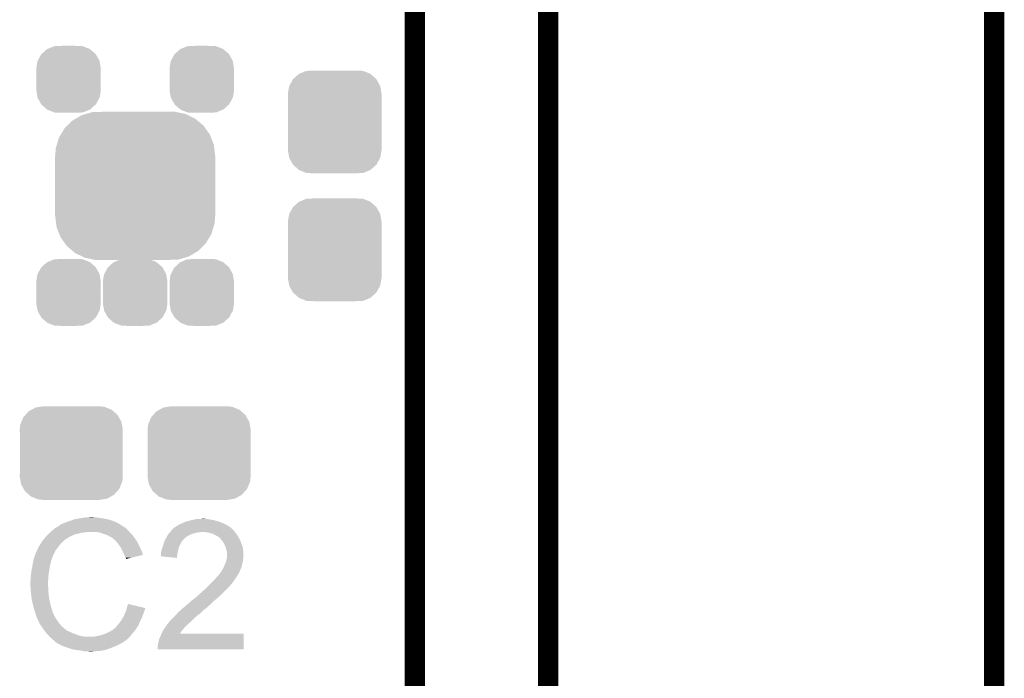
# Model space of a CAD drawing. Extents: x -1.3 to 24.2, y -3.9 to 39.2.
# Tile 30 of 31: x 16.8 to 24.2, y 29 to 33.9. Entities that reach past the tile are written whole.
import ezdxf

# ---------------------------------------------------------------- set-up
doc = ezdxf.new("R2010")
doc.units = 0
doc.layers.get('0').update_dxf_attribs({"linetype": 'CONTINUOUS'})
for name, color, linetype in [('ULTRASONIC_4_CLICK_V101_GKO', 10, 'CONTINUOUS'), ('ULTRASONIC_4_CLICK_V101_GTO', 9, 'CONTINUOUS'), ('ULTRASONIC_4_CLICK_V101_GTS', 11, 'CONTINUOUS')]:
    doc.layers.add(name, color=color, linetype=linetype)

# ---------------------------------------------------------------- blocks, each defined once
blk = doc.blocks.new('CUSTOM_74')
for points in [[(-0.267216, 0.361152), (-0.213724, 0.383108), (0.26779, 0.361152), (0.21312, 0.383108)], [(-0.213724, 0.383108), (-0.20803, 0.383392), (0.21312, 0.383108), (0.212412, 0.383392)], [(-0.20803, 0.383392), (-0.154122, 0.38608), (0.212412, 0.383392), (0.154132, 0.38608)], [(-0.341452, 0.269636), (-0.313432, 0.320688), (0.341702, 0.269636), (0.313176, 0.320688)], [(-0.313432, 0.320688), (-0.312264, 0.321732), (0.313176, 0.320688), (0.312592, 0.321732)], [(-0.312264, 0.321732), (-0.26893, 0.360448), (0.312592, 0.321732), (0.268592, 0.360448)], [(-0.26893, 0.360448), (-0.267216, 0.361152), (0.268592, 0.360448), (0.26779, 0.361152)], [(-0.35179, 0.21082), (-0.342144, 0.268372), (0.35179, 0.21082), (0.34192, 0.268372)], [(-0.342144, 0.268372), (-0.341452, 0.269636), (0.34192, 0.268372), (0.341702, 0.269636)], [(-0.35179, 0.20955), (-0.35179, 0.21082), (0.35179, 0.20955), (0.35179, 0.21082)], [(-0.35179, -0.20955), (-0.35179, 0.20955), (0.35179, -0.20955), (0.35179, 0.20955)], [(-0.35179, -0.21082), (-0.35179, -0.20955), (0.35179, -0.21082), (0.35179, -0.20955)], [(-0.34192, -0.268358), (-0.35179, -0.21082), (0.342148, -0.268358), (0.35179, -0.21082)], [(-0.341702, -0.269636), (-0.34192, -0.268358), (0.341446, -0.269636), (0.342148, -0.268358)], [(-0.313184, -0.320676), (-0.341702, -0.269636), (0.31344, -0.320676), (0.341446, -0.269636)], [(-0.312594, -0.321732), (-0.313184, -0.320676), (0.312258, -0.321732), (0.31344, -0.320676)], [(-0.268602, -0.36044), (-0.312594, -0.321732), (0.26894, -0.36044), (0.312258, -0.321732)], [(-0.267792, -0.361154), (-0.268602, -0.36044), (0.2672, -0.361154), (0.26894, -0.36044)], [(-0.213136, -0.383104), (-0.267792, -0.361154), (0.213734, -0.383104), (0.2672, -0.361154)], [(-0.212414, -0.383394), (-0.213136, -0.383104), (0.207926, -0.383394), (0.213734, -0.383104)], [(-0.154122, -0.38608), (-0.212414, -0.383394), (0.154132, -0.38608), (0.207926, -0.383394)]]:
    blk.add_solid(points)
blk = doc.blocks.new('CUSTOM_75')
for points in [[(-0.34504, 0.286174), (-0.320744, 0.31339), (0.348152, 0.286174), (0.317222, 0.31339)], [(-0.320744, 0.31339), (-0.298526, 0.325596), (0.317222, 0.31339), (0.30335, 0.325596)], [(-0.298526, 0.325596), (-0.268438, 0.342124), (0.30335, 0.325596), (0.2622, 0.342124)], [(-0.268438, 0.342124), (-0.233628, 0.347838), (0.2622, 0.342124), (0.247972, 0.347838)], [(-0.233628, 0.347838), (-0.20955, 0.35179), (0.247972, 0.347838), (0.20955, 0.35179)], [(-0.383124, 0.213652), (-0.37475, 0.234078), (0.380766, 0.213652), (0.377262, 0.234078)], [(-0.37475, 0.234078), (-0.360486, 0.26887), (0.377262, 0.234078), (0.357822, 0.26887)], [(-0.360486, 0.26887), (-0.34504, 0.286174), (0.357822, 0.26887), (0.348152, 0.286174)], [(-0.38735, 0.17526), (-0.383124, 0.213652), (0.38735, 0.17526), (0.380766, 0.213652)], [(-0.38608, 0.154124), (-0.38735, 0.17526), (0.38608, 0.154124), (0.38735, 0.17526)], [(-0.38608, -0.154124), (-0.38608, 0.154124), (0.38608, -0.154124), (0.38608, 0.154124)], [(-0.38735, -0.17526), (-0.38608, -0.154124), (0.38735, -0.17526), (0.38608, -0.154124)], [(-0.380764, -0.213652), (-0.38735, -0.17526), (0.383124, -0.213652), (0.38735, -0.17526)], [(-0.377262, -0.234078), (-0.380764, -0.213652), (0.374748, -0.234078), (0.383124, -0.213652)], [(-0.35782, -0.26887), (-0.377262, -0.234078), (0.360486, -0.26887), (0.374748, -0.234078)], [(-0.348152, -0.286174), (-0.35782, -0.26887), (0.345038, -0.286174), (0.360486, -0.26887)], [(-0.31722, -0.31339), (-0.348152, -0.286174), (0.320744, -0.31339), (0.345038, -0.286174)], [(-0.30335, -0.325596), (-0.31722, -0.31339), (0.298524, -0.325596), (0.320744, -0.31339)], [(-0.262198, -0.342124), (-0.30335, -0.325596), (0.268438, -0.342124), (0.298524, -0.325596)], [(-0.247972, -0.347838), (-0.262198, -0.342124), (0.233626, -0.347838), (0.268438, -0.342124)], [(-0.20955, -0.35179), (-0.247972, -0.347838), (0.20955, -0.35179), (0.233626, -0.347838)]]:
    blk.add_solid(points)
blk = doc.blocks.new('CUSTOM_76')
for points in [[(-0.44651, 0.504462), (-0.402748, 0.53033), (0.450926, 0.504462), (0.397592, 0.53033)], [(-0.402748, 0.53033), (-0.369526, 0.54007), (0.397592, 0.53033), (0.37751, 0.54007)], [(-0.369526, 0.54007), (-0.324446, 0.553286), (0.37751, 0.54007), (0.31327, 0.553286)], [(-0.324446, 0.553286), (-0.242904, 0.55626), (0.31327, 0.553286), (0.298814, 0.55626)], [(0.242916, 0.55626), (0.297588, 0.556512), (0.298814, 0.55626), (0.297588, 0.556512)], [(-0.53085, 0.431274), (-0.510132, 0.451876), (0.528084, 0.431274), (0.51332, 0.451876)], [(-0.510132, 0.451876), (-0.47299, 0.488808), (0.51332, 0.451876), (0.4695, 0.488808)], [(-0.47299, 0.488808), (-0.44651, 0.504462), (0.4695, 0.488808), (0.450926, 0.504462)], [(-0.572768, 0.361268), (-0.55823, 0.38555), (0.570352, 0.361268), (0.560848, 0.38555)], [(-0.55823, 0.38555), (-0.53085, 0.431274), (0.560848, 0.38555), (0.528084, 0.431274)], [(-0.596162, 0.283096), (-0.588242, 0.309566), (0.593898, 0.283096), (0.590588, 0.309566)], [(-0.588242, 0.309566), (-0.572768, 0.361268), (0.590588, 0.309566), (0.570352, 0.361268)], [(-0.60198, -0.22733), (-0.60198, 0.22733), (0.60198, -0.22733), (0.60198, 0.22733)], [(-0.60071, 0.2286), (-0.596162, 0.283096), (0.60071, 0.2286), (0.593898, 0.283096)], [(-0.600708, 0.22733), (-0.60071, 0.2286), (0.600706, 0.22733), (0.60071, 0.2286)], [(-0.60071, -0.2286), (-0.600708, -0.22733), (0.60071, -0.2286), (0.600706, -0.22733)], [(-0.593898, -0.283082), (-0.60071, -0.2286), (0.596166, -0.283082), (0.60071, -0.2286)], [(-0.590588, -0.309566), (-0.593898, -0.283082), (0.58824, -0.309566), (0.596166, -0.283082)], [(-0.570356, -0.361254), (-0.590588, -0.309566), (0.572774, -0.361254), (0.58824, -0.309566)], [(-0.560848, -0.38555), (-0.570356, -0.361254), (0.558226, -0.38555), (0.572774, -0.361254)], [(-0.52809, -0.431264), (-0.560848, -0.38555), (0.530858, -0.431264), (0.558226, -0.38555)], [(-0.51332, -0.451876), (-0.52809, -0.431264), (0.51013, -0.451876), (0.530858, -0.431264)], [(-0.46951, -0.4888), (-0.51332, -0.451876), (0.473, -0.4888), (0.51013, -0.451876)], [(-0.450928, -0.504462), (-0.46951, -0.4888), (0.446506, -0.504462), (0.473, -0.4888)], [(-0.397604, -0.530326), (-0.450928, -0.504462), (0.402758, -0.530326), (0.446506, -0.504462)], [(-0.377512, -0.540072), (-0.397604, -0.530326), (0.369514, -0.540072), (0.402758, -0.530326)], [(-0.3133, -0.553282), (-0.377512, -0.540072), (0.324458, -0.553282), (0.369514, -0.540072)], [(-0.298824, -0.55626), (-0.3133, -0.553282), (0.242916, -0.55626), (0.324458, -0.553282)], [(-0.29759, -0.556514), (-0.298824, -0.55626), (-0.29759, -0.556514), (-0.242904, -0.55626)]]:
    blk.add_solid(points)
blk = doc.blocks.new('CUSTOM_77')
for points in [[(-0.20219, 0.190332), (-0.16329, 0.225846), (0.203414, 0.190332), (0.162016, 0.225846)], [(-0.16329, 0.225846), (-0.156642, 0.22862), (0.162016, 0.225846), (0.158782, 0.22862)], [(-0.156642, 0.22862), (-0.10902, 0.248488), (0.158782, 0.22862), (0.10669, 0.248488)], [(-0.10902, 0.248488), (-0.08752, 0.249576), (0.10669, 0.248488), (0.103836, 0.249576)], [(-0.08752, 0.249576), (-0.05029, 0.25146), (0.103836, 0.249576), (0.050292, 0.25146)], [(-0.23155, 0.139214), (-0.20672, 0.186196), (0.232482, 0.139214), (0.205766, 0.186196)], [(-0.20672, 0.186196), (-0.20219, 0.190332), (0.205766, 0.186196), (0.203414, 0.190332)], [(-0.24257, 0.08128), (-0.234196, 0.134206), (0.24257, 0.08128), (0.233356, 0.134206)], [(-0.24132, 0.0608), (-0.24257, 0.08128), (0.2413, 0.0608), (0.24257, 0.08128)], [(-0.234196, 0.134206), (-0.23155, 0.139214), (0.233356, 0.134206), (0.232482, 0.139214)], [(-0.2413, 0.06045), (-0.24132, 0.0608), (0.2413, 0.06045), (0.2413, 0.0608)], [(-0.2413, -0.06045), (-0.2413, 0.06045), (0.2413, -0.06045), (0.2413, 0.06045)], [(-0.24257, -0.08128), (-0.241302, -0.060454), (0.24257, -0.08128), (0.2413, -0.060454)], [(-0.241302, -0.060454), (-0.2413, -0.06045), (0.2413, -0.060454), (0.2413, -0.06045)], [(-0.233356, -0.1342), (-0.24257, -0.08128), (0.234198, -0.1342), (0.24257, -0.08128)], [(-0.232484, -0.139214), (-0.233356, -0.1342), (0.231548, -0.139214), (0.234198, -0.1342)], [(-0.20577, -0.186192), (-0.232484, -0.139214), (0.206722, -0.186192), (0.231548, -0.139214)], [(-0.203416, -0.190332), (-0.20577, -0.186192), (0.202186, -0.190332), (0.206722, -0.186192)], [(-0.162026, -0.225842), (-0.203416, -0.190332), (0.163294, -0.225842), (0.202186, -0.190332)], [(-0.158786, -0.228622), (-0.162026, -0.225842), (0.15663, -0.228622), (0.163294, -0.225842)], [(-0.106702, -0.248486), (-0.158786, -0.228622), (0.109022, -0.248486), (0.15663, -0.228622)], [(-0.10384, -0.249578), (-0.106702, -0.248486), (0.087456, -0.249578), (0.109022, -0.248486)], [(-0.05029, -0.25146), (-0.10384, -0.249578), (0.050292, -0.25146), (0.087456, -0.249578)]]:
    blk.add_solid(points)

msp = doc.modelspace()

# ---------------------------------------------------------------- linework, layer by layer
at = {"layer": 'ULTRASONIC_4_CLICK_V101_GKO', "const_width": 0.1524}
for points in [[(20.77974, 24.97582), (20.77974, 39.116), (21.844, 39.116)], [(19.77898, 27.14498), (19.77898, 37.973)], [(24.13, -1.27), (24.13, 36.83)]]:
    msp.add_lwpolyline(points, dxfattribs=at)
at = {"layer": 'ULTRASONIC_4_CLICK_V101_GTO'}
for points in [[(17.2593, 30.16758), (17.28978, 30.17266), (17.437098, 30.16758), (17.40154, 30.17266)], [(17.28978, 30.17266), (17.30502, 30.1752), (17.40154, 30.17266), (17.386302, 30.1752)], [(17.30502, 30.1752), (17.350738, 30.17774), (17.373602, 30.1752), (17.363442, 30.17774)], [(17.080646, 30.096458), (17.084876, 30.098998), (17.607278, 30.096458), (17.602204, 30.098998)], [(17.084876, 30.098998), (17.089102, 30.101534), (17.602204, 30.098998), (17.599666, 30.101534)], [(17.089102, 30.101534), (17.089112, 30.10154), (17.599666, 30.101534), (17.597122, 30.10154)], [(17.089112, 30.10154), (17.110268, 30.11424), (17.597122, 30.10154), (17.5768, 30.11424)], [(17.110268, 30.11424), (17.11452, 30.116792), (17.5768, 30.11424), (17.573228, 30.116792)], [(17.11452, 30.116792), (17.114536, 30.119326), (17.573228, 30.116792), (17.569678, 30.119326)], [(17.114536, 30.119326), (17.124682, 30.1244), (17.569678, 30.119326), (17.562574, 30.1244)], [(17.124682, 30.1244), (17.132294, 30.126938), (17.562574, 30.1244), (17.559018, 30.126938)], [(17.132294, 30.126938), (17.1323, 30.12694), (17.559018, 30.126938), (17.559016, 30.12694)], [(17.1323, 30.12694), (17.14246, 30.13202), (17.559016, 30.12694), (17.548858, 30.13202)], [(17.14246, 30.13202), (17.155158, 30.1371), (17.548858, 30.13202), (17.5387, 30.1371)], [(17.155158, 30.1371), (17.167858, 30.14218), (17.5387, 30.1371), (17.52727, 30.14218)], [(17.167858, 30.14218), (17.1831, 30.14726), (17.52727, 30.14218), (17.51584, 30.14726)], [(17.1831, 30.14726), (17.200882, 30.15234), (17.51584, 30.14726), (17.499586, 30.15234)], [(17.200882, 30.15234), (17.218662, 30.15996), (17.499586, 30.15234), (17.475202, 30.15996)], [(17.218662, 30.15996), (17.2593, 30.16758), (17.475202, 30.15996), (17.437098, 30.16758)], [(17.965426, 30.091386), (17.97304, 30.099), (18.403814, 30.091386), (18.39468, 30.099)], [(17.97304, 30.099), (17.973044, 30.099002), (18.39468, 30.099), (18.394678, 30.099002)], [(17.973044, 30.099002), (17.978118, 30.101542), (18.394678, 30.099002), (18.391122, 30.101542)], [(17.978118, 30.101542), (17.988282, 30.10916), (18.391122, 30.101542), (18.380458, 30.10916)], [(17.988282, 30.10916), (17.993358, 30.1117), (18.380458, 30.10916), (18.376902, 30.1117)], [(17.993358, 30.1117), (17.998438, 30.114242), (18.376902, 30.1117), (18.372454, 30.114242)], [(17.998438, 30.114242), (18.0086, 30.12186), (18.372454, 30.114242), (18.359122, 30.12186)], [(18.0086, 30.12186), (18.02384, 30.12694), (18.359122, 30.12186), (18.347268, 30.12694)], [(18.02384, 30.12694), (18.028918, 30.12948), (18.347268, 30.12694), (18.34134, 30.12948)], [(18.028918, 30.12948), (18.054322, 30.142182), (18.34134, 30.12948), (18.309588, 30.142182)], [(18.054322, 30.142182), (18.064476, 30.14472), (18.309588, 30.142182), (18.303242, 30.14472)], [(18.064476, 30.14472), (18.07464, 30.14726), (18.303242, 30.14472), (18.294352, 30.14726)], [(18.07464, 30.14726), (18.092418, 30.15234), (18.294352, 30.14726), (18.276572, 30.15234)], [(18.092418, 30.15234), (18.103848, 30.15488), (18.276572, 30.15234), (18.267682, 30.15488)], [(18.103848, 30.15488), (18.11528, 30.15742), (18.267682, 30.15488), (18.25244, 30.15742)], [(18.11528, 30.15742), (18.12671, 30.15996), (18.25244, 30.15742), (18.23466, 30.15996)], [(18.12671, 30.15996), (18.138142, 30.1625), (18.23466, 30.15996), (18.221962, 30.1625)], [(18.161, 30.1625), (18.186378, 30.165038), (18.209264, 30.1625), (18.201642, 30.165038)], [(18.186378, 30.165038), (18.186398, 30.16504), (18.201642, 30.165038), (18.186398, 30.16504)], [(16.992366, 30.012638), (17.008532, 30.03042), (17.157698, 30.012638), (17.188182, 30.03042)], [(17.008532, 30.03042), (17.01546, 30.03804), (17.188182, 30.03042), (17.20469, 30.03804)], [(17.01546, 30.03804), (17.02308, 30.04566), (17.20469, 30.03804), (17.221198, 30.04566)], [(17.02308, 30.04566), (17.03832, 30.0609), (17.221198, 30.04566), (17.28216, 30.0609)], [(17.03832, 30.0609), (17.04086, 30.06344), (17.28216, 30.0609), (17.307562, 30.06344)], [(17.04086, 30.06344), (17.0434, 30.06598), (17.307562, 30.06344), (17.320258, 30.06598)], [(17.0434, 30.06598), (17.061408, 30.081218), (17.63522, 30.06598), (17.619982, 30.081218)], [(17.061408, 30.081218), (17.070416, 30.08884), (17.619982, 30.081218), (17.6149, 30.08884)], [(17.070416, 30.08884), (17.076422, 30.093922), (17.6149, 30.08884), (17.609816, 30.093922)], [(17.076422, 30.093922), (17.080646, 30.096458), (17.609816, 30.093922), (17.607278, 30.096458)], [(17.414238, 30.0609), (17.383758, 30.06598), (17.6403, 30.0609), (17.63522, 30.06598)], [(17.44218, 30.05074), (17.414238, 30.0609), (17.65046, 30.05074), (17.6403, 30.0609)], [(17.449806, 30.048198), (17.44218, 30.05074), (17.653002, 30.048198), (17.65046, 30.05074)], [(17.465038, 30.04312), (17.449806, 30.048198), (17.657066, 30.04312), (17.653002, 30.048198)], [(17.48028, 30.0355), (17.465038, 30.04312), (17.66316, 30.0355), (17.657066, 30.04312)], [(17.48536, 30.03296), (17.48028, 30.0355), (17.664976, 30.03296), (17.66316, 30.0355)], [(17.498062, 30.02534), (17.48536, 30.03296), (17.670418, 30.02534), (17.664976, 30.03296)], [(17.508216, 30.020262), (17.498062, 30.02534), (17.674046, 30.020262), (17.670418, 30.02534)], [(17.906414, 30.012642), (17.91462, 30.02788), (18.04416, 30.012642), (18.061578, 30.02788)], [(17.91462, 30.02788), (17.91607, 30.03042), (18.061578, 30.02788), (18.064482, 30.03042)], [(17.91607, 30.03042), (17.92333, 30.04312), (18.064482, 30.03042), (18.087338, 30.04312)], [(17.92333, 30.04312), (17.92478, 30.045656), (18.087338, 30.04312), (18.093678, 30.045656)], [(17.92478, 30.045656), (17.931132, 30.053278), (18.093678, 30.045656), (18.112738, 30.053278)], [(17.931132, 30.053278), (17.9396, 30.06344), (18.112738, 30.053278), (18.153378, 30.06344)], [(17.9396, 30.06344), (17.941716, 30.065978), (18.168616, 30.06344), (18.176238, 30.065978)], [(17.941716, 30.06598), (17.950182, 30.076138), (18.4277, 30.06598), (18.417542, 30.076138)], [(17.941716, 30.065978), (17.941716, 30.06598), (18.176238, 30.065978), (18.183862, 30.06598)], [(17.950182, 30.076138), (17.956528, 30.083752), (18.417542, 30.076138), (18.412462, 30.083752)], [(17.956528, 30.083752), (17.956534, 30.08376), (18.412462, 30.083752), (18.409944, 30.08376)], [(17.956534, 30.08376), (17.958646, 30.086294), (18.409944, 30.08376), (18.40992, 30.086294)], [(17.958646, 30.086294), (17.962886, 30.09138), (18.40992, 30.086294), (18.40382, 30.09138)], [(17.962886, 30.09138), (17.965426, 30.091386), (18.40382, 30.09138), (18.403814, 30.091386)], [(18.21434, 30.06344), (18.183862, 30.06598), (18.43024, 30.06344), (18.4277, 30.06598)], [(18.21436, 30.063436), (18.21434, 30.06344), (18.430242, 30.063436), (18.43024, 30.06344)], [(18.239738, 30.05836), (18.21436, 30.063436), (18.432782, 30.05836), (18.430242, 30.063436)], [(18.254972, 30.053282), (18.239738, 30.05836), (18.435322, 30.053282), (18.432782, 30.05836)], [(18.262598, 30.05074), (18.254972, 30.053282), (18.437864, 30.05074), (18.435322, 30.053282)], [(18.272762, 30.045658), (18.262598, 30.05074), (18.442942, 30.045658), (18.437864, 30.05074)], [(18.298158, 30.03296), (18.272762, 30.045658), (18.45056, 30.03296), (18.442942, 30.045658)], [(18.30832, 30.02534), (18.298158, 30.03296), (18.454718, 30.02534), (18.45056, 30.03296)], [(18.315936, 30.020258), (18.30832, 30.02534), (18.45749, 30.020258), (18.454718, 30.02534)], [(16.95196, 29.949144), (16.954504, 29.95676), (17.097308, 29.949144), (17.103232, 29.95676)], [(16.954504, 29.95676), (16.959582, 29.961844), (17.103232, 29.95676), (17.107186, 29.961844)], [(16.959582, 29.961844), (16.96466, 29.971998), (17.107186, 29.961844), (17.115084, 29.971998)], [(16.96466, 29.971998), (16.966182, 29.974538), (17.115084, 29.971998), (17.11706, 29.974538)], [(16.966182, 29.974538), (16.972278, 29.9847), (17.11706, 29.974538), (17.127222, 29.9847)], [(16.972278, 29.9847), (16.984724, 30.002478), (17.127222, 29.9847), (17.145, 30.002478)], [(16.984724, 30.002478), (16.99006, 30.0101), (17.145, 30.002478), (17.155158, 30.0101)], [(16.99006, 30.0101), (16.990062, 30.010102), (17.155158, 30.0101), (17.15516, 30.010102)], [(16.990062, 30.010102), (16.992366, 30.012638), (17.15516, 30.010102), (17.157698, 30.012638)], [(17.51076, 30.01772), (17.508216, 30.020262), (17.675862, 30.01772), (17.674046, 30.020262)], [(17.530764, 29.99994), (17.51076, 30.01772), (17.688562, 29.99994), (17.675862, 30.01772)], [(17.53362, 29.9974), (17.530764, 29.99994), (17.690014, 29.9974), (17.688562, 29.99994)], [(17.545812, 29.98216), (17.53362, 29.9974), (17.69872, 29.98216), (17.690014, 29.9974)], [(17.55394, 29.972), (17.545812, 29.98216), (17.7038, 29.972), (17.69872, 29.98216)], [(17.561052, 29.96184), (17.55394, 29.972), (17.70888, 29.96184), (17.7038, 29.972)], [(17.571718, 29.946598), (17.561052, 29.96184), (17.715656, 29.946598), (17.70888, 29.96184)], [(17.877368, 29.93136), (17.885832, 29.956758), (18.00098, 29.93136), (18.008598, 29.956758)], [(17.885832, 29.956758), (17.88668, 29.9593), (18.008598, 29.956758), (18.01005, 29.9593)], [(17.88668, 29.9593), (17.891032, 29.974538), (18.01005, 29.9593), (18.01876, 29.974538)], [(17.891032, 29.974538), (17.896112, 29.992316), (18.01876, 29.974538), (18.026378, 29.992316)], [(17.896112, 29.992316), (17.89684, 29.994862), (18.026378, 29.992316), (18.028922, 29.994862)], [(17.89684, 29.994862), (17.90094, 30.002478), (18.028922, 29.994862), (18.036538, 30.002478)], [(17.90094, 30.002478), (17.905044, 30.0101), (18.036538, 30.002478), (18.04162, 30.0101)], [(17.905044, 30.0101), (17.906414, 30.012642), (18.04162, 30.0101), (18.04416, 30.012642)], [(18.318478, 30.015184), (18.315936, 30.020258), (18.460256, 30.015184), (18.45749, 30.020258)], [(18.327192, 30.00502), (18.318478, 30.015184), (18.4658, 30.00502), (18.460256, 30.015184)], [(18.33372, 29.997402), (18.327192, 30.00502), (18.46873, 29.997402), (18.4658, 30.00502)], [(18.34642, 29.977078), (18.33372, 29.997402), (18.476548, 29.977078), (18.46873, 29.997402)], [(18.34896, 29.972), (18.34642, 29.977078), (18.4785, 29.972), (18.476548, 29.977078)], [(18.35658, 29.956762), (18.34896, 29.972), (18.48503, 29.956762), (18.4785, 29.972)], [(18.357218, 29.954216), (18.35658, 29.956762), (18.48612, 29.954216), (18.48503, 29.956762)], [(18.361662, 29.93644), (18.357218, 29.954216), (18.488344, 29.93644), (18.48612, 29.954216)], [(16.918092, 29.867856), (16.928252, 29.89834), (17.05356, 29.867856), (17.06626, 29.89834)], [(16.928252, 29.89834), (16.9291, 29.90088), (17.06626, 29.89834), (17.06753, 29.90088)], [(16.9291, 29.90088), (16.942246, 29.928818), (17.06753, 29.90088), (17.0815, 29.928818)], [(16.942246, 29.928818), (16.94942, 29.944064), (17.0815, 29.928818), (17.093358, 29.944064)], [(16.94942, 29.944064), (16.949426, 29.946606), (17.093358, 29.944064), (17.095334, 29.946606)], [(16.949426, 29.946606), (16.95196, 29.949144), (17.095334, 29.946606), (17.097308, 29.949144)], [(17.575528, 29.93898), (17.571718, 29.946598), (17.71904, 29.93898), (17.715656, 29.946598)], [(17.58442, 29.9212), (17.575528, 29.93898), (17.727932, 29.9212), (17.71904, 29.93898)], [(17.58555, 29.918658), (17.58442, 29.9212), (17.729202, 29.918658), (17.727932, 29.9212)], [(17.59458, 29.89834), (17.58555, 29.918658), (17.735276, 29.89834), (17.729202, 29.918658)], [(17.597124, 29.893254), (17.59458, 29.89834), (17.736794, 29.893254), (17.735276, 29.89834)], [(17.59966, 29.88818), (17.597124, 29.893254), (17.71563, 29.88818), (17.736794, 29.893254)], [(17.60474, 29.872944), (17.59966, 29.88818), (17.652086, 29.872944), (17.71563, 29.88818)], [(17.868916, 29.883128), (17.87144, 29.888184), (17.992922, 29.883128), (17.993768, 29.888184)], [(17.990798, 29.870402), (17.868916, 29.883128), (17.990798, 29.870402), (17.992922, 29.883128)], [(17.87144, 29.905962), (17.87398, 29.91612), (17.996736, 29.905962), (17.998434, 29.91612)], [(17.87144, 29.888184), (17.87144, 29.905962), (17.993768, 29.888184), (17.996736, 29.905962)], [(17.87398, 29.91612), (17.876522, 29.92882), (17.998434, 29.91612), (18.000554, 29.92882)], [(17.876522, 29.92882), (17.877368, 29.93136), (18.000554, 29.92882), (18.00098, 29.93136)], [(18.366738, 29.9212), (18.361662, 29.93644), (18.490248, 29.9212), (18.488344, 29.93644)], [(18.368264, 29.913578), (18.366738, 29.9212), (18.4912, 29.913578), (18.490248, 29.9212)], [(18.366994, 29.872938), (18.36928, 29.895798), (18.4912, 29.872938), (18.4912, 29.895798)], [(18.36928, 29.908502), (18.368264, 29.913578), (18.4912, 29.908502), (18.4912, 29.913578)], [(18.36928, 29.895798), (18.36928, 29.908502), (18.4912, 29.895798), (18.4912, 29.908502)], [(16.901, 29.7815), (16.90624, 29.80944), (17.03324, 29.7815), (17.03832, 29.80944)], [(16.90624, 29.80944), (16.91005, 29.8323), (17.03832, 29.80944), (17.0434, 29.8323)], [(16.91005, 29.8323), (16.913436, 29.852618), (17.0434, 29.8323), (17.048478, 29.852618)], [(16.913436, 29.852618), (16.913862, 29.855162), (17.048478, 29.852618), (17.04975, 29.855162)], [(16.913862, 29.855162), (16.914706, 29.857696), (17.04975, 29.855162), (17.051018, 29.857696)], [(16.914706, 29.857696), (16.916398, 29.862776), (17.051018, 29.857696), (17.05102, 29.862776)], [(16.916398, 29.862776), (16.917244, 29.865314), (17.05102, 29.862776), (17.053554, 29.865314)], [(16.917244, 29.865314), (16.918092, 29.867856), (17.053554, 29.865314), (17.05356, 29.867856)], [(17.609814, 29.867866), (17.60474, 29.872944), (17.630906, 29.867866), (17.652086, 29.872944)], [(17.60982, 29.86281), (17.609814, 29.867866), (17.60982, 29.86281), (17.630906, 29.867866)], [(18.342466, 29.799278), (18.3515, 29.8196), (18.47596, 29.799278), (18.48104, 29.8196)], [(18.3515, 29.8196), (18.359626, 29.83992), (18.48104, 29.8196), (18.48612, 29.83992)], [(18.359626, 29.83992), (18.36166, 29.845002), (18.48612, 29.83992), (18.486846, 29.845002)], [(18.36166, 29.845002), (18.3642, 29.8577), (18.486846, 29.845002), (18.48866, 29.8577)], [(18.3642, 29.8577), (18.36674, 29.870398), (18.48866, 29.8577), (18.490776, 29.870398)], [(18.36674, 29.870398), (18.366994, 29.872938), (18.490776, 29.870398), (18.4912, 29.872938)], [(16.89354, 29.73324), (16.89608, 29.751022), (17.026888, 29.73324), (17.02816, 29.751022)], [(16.89354, 29.705302), (16.89354, 29.73324), (17.024894, 29.705302), (17.026888, 29.73324)], [(16.89608, 29.751022), (16.89862, 29.7688), (17.02816, 29.751022), (17.031122, 29.7688)], [(16.89862, 29.7688), (16.901, 29.7815), (17.031122, 29.7688), (17.03324, 29.7815)], [(18.285458, 29.72054), (18.3007, 29.73578), (18.434472, 29.72054), (18.444632, 29.73578)], [(18.3007, 29.73578), (18.31086, 29.751022), (18.444632, 29.73578), (18.454794, 29.751022)], [(18.31086, 29.751022), (18.310884, 29.75356), (18.454794, 29.751022), (18.456486, 29.75356)], [(18.310884, 29.75356), (18.315946, 29.753576), (18.456486, 29.75356), (18.456496, 29.753576)], [(18.315946, 29.753576), (18.317206, 29.756098), (18.456496, 29.753576), (18.458178, 29.756098)], [(18.317206, 29.756098), (18.321022, 29.763722), (18.458178, 29.756098), (18.461228, 29.763722)], [(18.321022, 29.763722), (18.324406, 29.7688), (18.461228, 29.763722), (18.46326, 29.7688)], [(18.324406, 29.7688), (18.329484, 29.776418), (18.46326, 29.7688), (18.465798, 29.776418)], [(18.329484, 29.776418), (18.331176, 29.778956), (18.465798, 29.776418), (18.4658, 29.778956)], [(18.331176, 29.778956), (18.331178, 29.778958), (18.4658, 29.778956), (18.4658, 29.778958)], [(18.331178, 29.778958), (18.34134, 29.796742), (18.4658, 29.778958), (18.474692, 29.796742)], [(18.34134, 29.796742), (18.342466, 29.799278), (18.474692, 29.796742), (18.47596, 29.799278)], [(16.891, 29.695142), (16.89354, 29.705302), (17.024168, 29.695142), (17.024894, 29.705302)], [(16.891, 29.679902), (16.891, 29.695142), (17.02308, 29.679902), (17.024168, 29.695142)], [(16.891, 29.6799), (16.891, 29.679902), (17.023082, 29.6799), (17.02308, 29.679902)], [(16.892144, 29.657038), (16.891, 29.6799), (17.023082, 29.657038), (17.023082, 29.6799)], [(16.892526, 29.649416), (16.892144, 29.657038), (17.02562, 29.649416), (17.023082, 29.657038)], [(18.21942, 29.65196), (18.2245, 29.65704), (18.38198, 29.65196), (18.38706, 29.65704)], [(18.2245, 29.65704), (18.2499, 29.68244), (18.38706, 29.65704), (18.40738, 29.68244)], [(18.2499, 29.68244), (18.27022, 29.70276), (18.40738, 29.68244), (18.42262, 29.70276)], [(18.27022, 29.70276), (18.285458, 29.72054), (18.42262, 29.70276), (18.434472, 29.72054)], [(16.89354, 29.6291), (16.892526, 29.649416), (17.02562, 29.6291), (17.02562, 29.649416)], [(16.894304, 29.621478), (16.89354, 29.6291), (17.02562, 29.621478), (17.02562, 29.6291)], [(16.895826, 29.606242), (16.894304, 29.621478), (17.02816, 29.606242), (17.02562, 29.621478)], [(16.89862, 29.578298), (16.895826, 29.606242), (17.03031, 29.578298), (17.02816, 29.606242)], [(18.1356, 29.57576), (18.150838, 29.588458), (18.30324, 29.57576), (18.318476, 29.588458)], [(18.150838, 29.588458), (18.15084, 29.58846), (18.318476, 29.588458), (18.31848, 29.58846)], [(18.15084, 29.58846), (18.16608, 29.6037), (18.31848, 29.58846), (18.33372, 29.6037)], [(18.16608, 29.6037), (18.18386, 29.61894), (18.33372, 29.6037), (18.34896, 29.61894)], [(18.18386, 29.61894), (18.21942, 29.65196), (18.34896, 29.61894), (18.38198, 29.65196)], [(16.899518, 29.573218), (16.89862, 29.578298), (17.0307, 29.573218), (17.03031, 29.578298)], [(16.90624, 29.53512), (16.899518, 29.573218), (17.03832, 29.53512), (17.0307, 29.573218)], [(16.91132, 29.5148), (16.90624, 29.53512), (17.044126, 29.5148), (17.03832, 29.53512)], [(16.915676, 29.49956), (16.91132, 29.5148), (17.04848, 29.49956), (17.044126, 29.5148)], [(17.61744, 29.502098), (17.625082, 29.524956), (17.722162, 29.502098), (17.625082, 29.524956)], [(18.02892, 29.48686), (18.052934, 29.50718), (18.204176, 29.48686), (18.22704, 29.50718)], [(18.052934, 29.50718), (18.06194, 29.5148), (18.22704, 29.50718), (18.235748, 29.5148)], [(18.06194, 29.5148), (18.073794, 29.52496), (18.235748, 29.5148), (18.24736, 29.52496)], [(18.073794, 29.52496), (18.0975, 29.545278), (18.24736, 29.52496), (18.267676, 29.545278)], [(18.0975, 29.545278), (18.097504, 29.545282), (18.267676, 29.545278), (18.26768, 29.545282)], [(18.097504, 29.545282), (18.102582, 29.55036), (18.26768, 29.545282), (18.273604, 29.55036)], [(18.102582, 29.55036), (18.1229, 29.5656), (18.273604, 29.55036), (18.291384, 29.5656)], [(18.1229, 29.5656), (18.1356, 29.57576), (18.291384, 29.5656), (18.30324, 29.57576)], [(16.92148, 29.47924), (16.915676, 29.49956), (17.053902, 29.47924), (17.04848, 29.49956)], [(16.927408, 29.46146), (16.92148, 29.47924), (17.058644, 29.46146), (17.053902, 29.47924)], [(16.928256, 29.458916), (16.927408, 29.46146), (17.061182, 29.458916), (17.058644, 29.46146)], [(16.929948, 29.453838), (16.928256, 29.458916), (17.06372, 29.453838), (17.061182, 29.458916)], [(16.93164, 29.448758), (16.929948, 29.453838), (17.065414, 29.448758), (17.06372, 29.453838)], [(16.932276, 29.44622), (16.93164, 29.448758), (17.06626, 29.44622), (17.065414, 29.448758)], [(16.934182, 29.4386), (16.932276, 29.44622), (17.070072, 29.4386), (17.06626, 29.44622)], [(16.936722, 29.430982), (16.934182, 29.4386), (17.07388, 29.430982), (17.070072, 29.4386)], [(17.5895, 29.425902), (17.59494, 29.438598), (17.73065, 29.425902), (17.734278, 29.438598)], [(17.59494, 29.438598), (17.601472, 29.453838), (17.734278, 29.438598), (17.741898, 29.453838)], [(17.601472, 29.453838), (17.60474, 29.46146), (17.741898, 29.453838), (17.743422, 29.46146)], [(17.60474, 29.46146), (17.606644, 29.466538), (17.743422, 29.46146), (17.74444, 29.466538)], [(17.606644, 29.466538), (17.610452, 29.476698), (17.74444, 29.466538), (17.74952, 29.476698)], [(17.610452, 29.476698), (17.61236, 29.481782), (17.74952, 29.476698), (17.750788, 29.481782)], [(17.61236, 29.481782), (17.613628, 29.486858), (17.750788, 29.481782), (17.752058, 29.486858)], [(17.613628, 29.486858), (17.614898, 29.491936), (17.752058, 29.486858), (17.754598, 29.491936)], [(17.614898, 29.491936), (17.61553, 29.49446), (17.754598, 29.491936), (17.7546, 29.49446)], [(17.61553, 29.49446), (17.61744, 29.502098), (17.7546, 29.49446), (17.722162, 29.502098)], [(17.96034, 29.41828), (17.98066, 29.4386), (18.1229, 29.41828), (18.14576, 29.4386)], [(17.98066, 29.4386), (17.996464, 29.45638), (18.14576, 29.4386), (18.16862, 29.45638)], [(17.996464, 29.45638), (18.00098, 29.46146), (18.16862, 29.45638), (18.175392, 29.46146)], [(18.00098, 29.46146), (18.00377, 29.463998), (18.175392, 29.46146), (18.178778, 29.463998)], [(18.00377, 29.463998), (18.014946, 29.474158), (18.178778, 29.463998), (18.186398, 29.474158)], [(18.014946, 29.474158), (18.020538, 29.47924), (18.186398, 29.474158), (18.19402, 29.47924)], [(18.020538, 29.47924), (18.028912, 29.486854), (18.19402, 29.47924), (18.201634, 29.486854)], [(18.028912, 29.486854), (18.02892, 29.48686), (18.201634, 29.486854), (18.204176, 29.48686)], [(16.93926, 29.423362), (16.936722, 29.430982), (17.078644, 29.423362), (17.07388, 29.430982)], [(16.9418, 29.41828), (16.93926, 29.423362), (17.081818, 29.41828), (17.078644, 29.423362)], [(16.945386, 29.41066), (16.9418, 29.41828), (17.08658, 29.41066), (17.081818, 29.41828)], [(16.956144, 29.3878), (16.945386, 29.41066), (17.10182, 29.3878), (17.08658, 29.41066)], [(16.96212, 29.375098), (16.956144, 29.3878), (17.111982, 29.375098), (17.10182, 29.3878)], [(16.970586, 29.3624), (16.96212, 29.375098), (17.12214, 29.3624), (17.111982, 29.375098)], [(16.984132, 29.342082), (16.970586, 29.3624), (17.144998, 29.342082), (17.12214, 29.3624)], [(17.5387, 29.35732), (17.542508, 29.362398), (17.697872, 29.35732), (17.701258, 29.362398)], [(17.542508, 29.362398), (17.546322, 29.36748), (17.701258, 29.362398), (17.70348, 29.36748)], [(17.546322, 29.36748), (17.55394, 29.375102), (17.70348, 29.36748), (17.706816, 29.375102)], [(17.55394, 29.375102), (17.56156, 29.38526), (17.706816, 29.375102), (17.71126, 29.38526)], [(17.56156, 29.38526), (17.571722, 29.397962), (17.71126, 29.38526), (17.716818, 29.397962)], [(17.571722, 29.397962), (17.57426, 29.40304), (17.716818, 29.397962), (17.71904, 29.40304)], [(17.57426, 29.40304), (17.57934, 29.413198), (17.71904, 29.40304), (17.724844, 29.413198)], [(17.57934, 29.413198), (17.585434, 29.420818), (17.724844, 29.413198), (17.7292, 29.420818)], [(17.585434, 29.420818), (17.5895, 29.425902), (17.7292, 29.420818), (17.73065, 29.425902)], [(17.90954, 29.357322), (17.912916, 29.362384), (18.059396, 29.357322), (18.061934, 29.362384)], [(17.912916, 29.362384), (17.912926, 29.3624), (18.061934, 29.362384), (18.064476, 29.3624)], [(17.912926, 29.3624), (17.9197, 29.37256), (18.064476, 29.3624), (18.074636, 29.37256)], [(17.9197, 29.37256), (17.923764, 29.377642), (18.074636, 29.37256), (18.07972, 29.377642)], [(17.923764, 29.377642), (17.937988, 29.39542), (18.07972, 29.377642), (18.10004, 29.39542)], [(17.937988, 29.39542), (17.94002, 29.39796), (18.10004, 29.39542), (18.10258, 29.39796)], [(17.94002, 29.39796), (17.96034, 29.41828), (18.10258, 29.39796), (18.1229, 29.41828)], [(16.98752, 29.337), (16.984132, 29.342082), (17.151352, 29.337), (17.144998, 29.342082)], [(16.999244, 29.32176), (16.98752, 29.337), (17.170404, 29.32176), (17.151352, 29.337)], [(16.999246, 29.321758), (16.999244, 29.32176), (17.175484, 29.321758), (17.170404, 29.32176)], [(17.003152, 29.31668), (16.999246, 29.321758), (17.185642, 29.31668), (17.175484, 29.321758)], [(17.005108, 29.314138), (17.003152, 29.31668), (17.193264, 29.314138), (17.185642, 29.31668)], [(17.009014, 29.30906), (17.005108, 29.314138), (17.200878, 29.30906), (17.193264, 29.314138)], [(17.01292, 29.303982), (17.009014, 29.30906), (17.214422, 29.303982), (17.200878, 29.30906)], [(17.015462, 29.30144), (17.01292, 29.303982), (17.2212, 29.30144), (17.214422, 29.303982)], [(17.02562, 29.29128), (17.015462, 29.30144), (17.246596, 29.29128), (17.2212, 29.30144)], [(17.025622, 29.291278), (17.02562, 29.29128), (17.2466, 29.291278), (17.246596, 29.29128)], [(17.031716, 29.28366), (17.025622, 29.291278), (17.27454, 29.28366), (17.2466, 29.291278)], [(17.38884, 29.28366), (17.40154, 29.2862), (17.642838, 29.28366), (17.644742, 29.2862)], [(17.40154, 29.2862), (17.43202, 29.293822), (17.644742, 29.2862), (17.650458, 29.293822)], [(17.43202, 29.293822), (17.45996, 29.30398), (17.650458, 29.293822), (17.658078, 29.30398)], [(17.45996, 29.30398), (17.459962, 29.303982), (17.658078, 29.30398), (17.65808, 29.303982)], [(17.459962, 29.303982), (17.490438, 29.31922), (17.65808, 29.303982), (17.671414, 29.31922)], [(17.490438, 29.31922), (17.499322, 29.324298), (17.671414, 29.31922), (17.67586, 29.324298)], [(17.499322, 29.324298), (17.508216, 29.32938), (17.67586, 29.324298), (17.679246, 29.32938)], [(17.508216, 29.32938), (17.52092, 29.33954), (17.679246, 29.32938), (17.68602, 29.33954)], [(17.52092, 29.33954), (17.528544, 29.347162), (17.68602, 29.33954), (17.6911, 29.347162)], [(17.528544, 29.347162), (17.533618, 29.349704), (17.6911, 29.347162), (17.692794, 29.349704)], [(17.533618, 29.349704), (17.5387, 29.35732), (17.692794, 29.349704), (17.697872, 29.35732)], [(17.86636, 29.278578), (17.87144, 29.29128), (18.493734, 29.278578), (18.493736, 29.29128)], [(17.87144, 29.29128), (17.875784, 29.301416), (18.493736, 29.29128), (18.49374, 29.301416)], [(17.875784, 29.301416), (17.875794, 29.30144), (18.49374, 29.301416), (18.013726, 29.30144)], [(17.875794, 29.30144), (17.87906, 29.30906), (18.013726, 29.30144), (18.01879, 29.30906)], [(17.87906, 29.30906), (17.886682, 29.3243), (18.01879, 29.30906), (18.02892, 29.3243)], [(17.886682, 29.3243), (17.889222, 29.329378), (18.02892, 29.3243), (18.033996, 29.329378)], [(17.889222, 29.329378), (17.893032, 29.33446), (18.033996, 29.329378), (18.039078, 29.33446)], [(17.893032, 29.33446), (17.90065, 29.34462), (18.039078, 29.33446), (18.0467, 29.34462)], [(17.90065, 29.34462), (17.90446, 29.3497), (18.0467, 29.34462), (18.050086, 29.3497)], [(17.90446, 29.3497), (17.906152, 29.352238), (18.050086, 29.3497), (18.051778, 29.352238)], [(17.906152, 29.352238), (17.90954, 29.357322), (18.051778, 29.352238), (18.059396, 29.357322)], [(17.035778, 29.278582), (17.031716, 29.28366), (17.30501, 29.278582), (17.27454, 29.28366)], [(17.035782, 29.27858), (17.035778, 29.278582), (17.305022, 29.27858), (17.30501, 29.278582)], [(17.048478, 29.268422), (17.035782, 29.27858), (17.6276, 29.268422), (17.637758, 29.27858)], [(17.048482, 29.26842), (17.048478, 29.268422), (17.6276, 29.26842), (17.6276, 29.268422)], [(17.05864, 29.258262), (17.048482, 29.26842), (17.615988, 29.258262), (17.6276, 29.26842)], [(17.068798, 29.25064), (17.05864, 29.258262), (17.607276, 29.25064), (17.615988, 29.258262)], [(17.068816, 29.250624), (17.068798, 29.25064), (17.604734, 29.250624), (17.607276, 29.25064)], [(17.073878, 29.245562), (17.068816, 29.250624), (17.602192, 29.245562), (17.604734, 29.250624)], [(17.076424, 29.243016), (17.073878, 29.245562), (17.59458, 29.243016), (17.602192, 29.245562)], [(17.081498, 29.237942), (17.076424, 29.243016), (17.589502, 29.237942), (17.59458, 29.243016)], [(17.081504, 29.237938), (17.081498, 29.237942), (17.589498, 29.237938), (17.589502, 29.237942)], [(17.089114, 29.232864), (17.081504, 29.237938), (17.58104, 29.232864), (17.589498, 29.237938)], [(17.091636, 29.23286), (17.089114, 29.232864), (17.581032, 29.23286), (17.58104, 29.232864)], [(17.09166, 29.230336), (17.091636, 29.23286), (17.576826, 29.230336), (17.581032, 29.23286)], [(17.091692, 29.23032), (17.09166, 29.230336), (17.5768, 29.23032), (17.576826, 29.230336)], [(17.1323, 29.21), (17.091692, 29.23032), (17.53616, 29.21), (17.5768, 29.23032)], [(17.365982, 29.27858), (17.37614, 29.28112), (17.637758, 29.27858), (17.640298, 29.28112)], [(17.37614, 29.28112), (17.38884, 29.28366), (17.640298, 29.28112), (17.642838, 29.28366)], [(17.84604, 29.199842), (17.84858, 29.212542), (18.493718, 29.199842), (18.49372, 29.212542)], [(17.84858, 29.212542), (17.848582, 29.225244), (18.49372, 29.212542), (18.493724, 29.225244)], [(17.848582, 29.225244), (17.85366, 29.237942), (18.493724, 29.225244), (18.493726, 29.237942)], [(17.85366, 29.237942), (17.856202, 29.253182), (18.493726, 29.237942), (18.49373, 29.253182)], [(17.856202, 29.253182), (17.86128, 29.268424), (18.49373, 29.253182), (18.493732, 29.268424)], [(17.86128, 29.268424), (17.861284, 29.270966), (18.493732, 29.268424), (18.493732, 29.270966)], [(17.861284, 29.270966), (17.86636, 29.278578), (18.493732, 29.270966), (18.493734, 29.278578)], [(17.15389, 29.20238), (17.1323, 29.21), (17.51584, 29.20238), (17.53616, 29.21)], [(17.17548, 29.19476), (17.15389, 29.20238), (17.49806, 29.19476), (17.51584, 29.20238)], [(17.216118, 29.18206), (17.17548, 29.19476), (17.459958, 29.18206), (17.49806, 29.19476)], [(17.236438, 29.17952), (17.216118, 29.18206), (17.452338, 29.17952), (17.459958, 29.18206)], [(17.277078, 29.17444), (17.236438, 29.17952), (17.429478, 29.17444), (17.452338, 29.17952)], [(17.285968, 29.1719), (17.277078, 29.17444), (17.40408, 29.1719), (17.429478, 29.17444)], [(17.294856, 29.16936), (17.285968, 29.1719), (17.37614, 29.16936), (17.40408, 29.1719)], [(17.332958, 29.16682), (17.322798, 29.16936), (17.348202, 29.16682), (17.37614, 29.16936)], [(17.84604, 29.184624), (17.84604, 29.199842), (18.493716, 29.184624), (18.493718, 29.199842)], [(18.493716, 29.1846), (17.84604, 29.184624), (18.493716, 29.1846), (18.493716, 29.184624)]]:
    msp.add_solid(points, dxfattribs=at)

# ---------------------------------------------------------------- block references
at = {"layer": 'ULTRASONIC_4_CLICK_V101_GTS'}
for name, p in [('CUSTOM_77', (17.17802, 33.4645)), ('CUSTOM_77', (18.17878, 33.4645)), ('CUSTOM_74', (19.177, 33.14446)), ('CUSTOM_76', (17.6784, 32.6644)), ('CUSTOM_74', (19.177, 32.18434)), ('CUSTOM_77', (17.17802, 31.8643)), ('CUSTOM_77', (17.6784, 31.8643)), ('CUSTOM_77', (18.17878, 31.8643)), ('CUSTOM_75', (17.19834, 30.6578)), ('CUSTOM_75', (18.15846, 30.6578))]:
    msp.add_blockref(name, p, dxfattribs=at)

doc.saveas('drawing.dxf')
